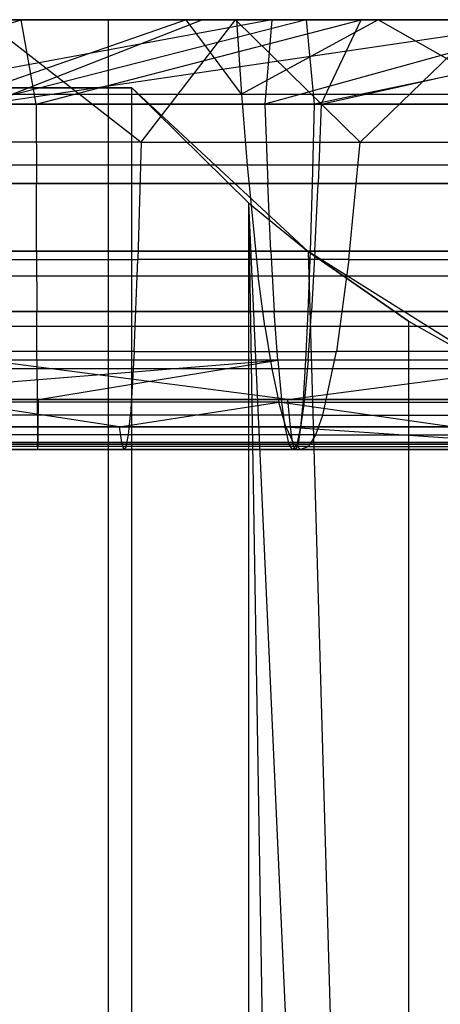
# Model space of a CAD drawing. Extents: x 0.1 to 12.1, y -6 to 6.
# Tile 166 of 181: x 10.066 to 10.261, y 0.474 to 0.932. Entities that reach past the tile are written whole.
import ezdxf

# ---------------------------------------------------------------- set-up
doc = ezdxf.new("R2010")
doc.units = 0
doc.header["$LTSCALE"] = 2.54
doc.layers.get('0').update_dxf_attribs({"linetype": 'CONTINUOUS'})

# ---------------------------------------------------------------- blocks, each defined once
blk = doc.blocks.new('DROPS_COLOR_C_STL')
at = {"color": 0}
for p, q in [((10.10693, 0.93168, 16.07844), (9.77674, 0.93168, 15.79797)), ((10.10693, 0.93168, 16.07844), (9.77674, 0.93168, 15.79797)), ((10.10693, 0.93168, 24.93795), (9.77674, 0.93168, 25.21842)), ((10.10693, 0.93168, 24.93795), (9.77674, 0.93168, 25.21842)), ((10.06631, 0.93168, 20.00143), (9.90769, 0.93168, 19.9976)), ((10.06631, 0.93168, 20.00143), (9.90769, 0.93168, 19.9976)), ((9.94083, 0.89239, 19.96038), (10.06631, 0.93168, 20.00143)), ((9.94083, 0.89239, 19.96038), (10.06631, 0.93168, 20.00143)), ((10.18283, 0.93168, 19.10537), (9.97001, 0.89239, 19.14355)), ((10.18283, 0.93168, 19.10537), (9.97001, 0.89239, 19.14355)), ((10.19889, 0.93168, 21.80019), (10.00784, 0.93168, 21.80101)), ((10.19889, 0.93168, 21.80019), (10.00784, 0.93168, 21.80101)), ((10.14301, 0.93168, 17.3054), (10.04332, 0.89698, 17.34017)), ((10.14301, 0.93168, 17.3054), (10.04332, 0.89698, 17.34017)), ((10.04341, 0.93168, 19.10681), (10.18283, 0.93168, 19.10537)), ((10.04341, 0.93168, 19.10681), (10.18283, 0.93168, 19.10537)), ((10.19889, 0.93168, 21.80019), (10.04531, 0.89239, 21.76283)), ((10.19889, 0.93168, 21.80019), (10.04531, 0.89239, 21.76283)), ((10.04727, 0.93168, 20.90693), (10.15063, 0.93168, 20.9065)), ((10.04727, 0.93168, 20.90693), (10.15063, 0.93168, 20.9065)), ((10.16604, 0.93168, 18.19961), (10.04899, 0.93168, 18.2012)), ((10.04899, 0.93168, 18.2012), (10.1221, 0.87479, 18.14265)), ((10.04899, 0.93168, 18.2012), (10.1221, 0.87479, 18.14265)), ((10.16604, 0.93168, 18.19961), (10.04899, 0.93168, 18.2012)), ((10.31797, 0.93168, 20.90115), (10.05033, 0.89239, 20.94547)), ((10.31797, 0.93168, 20.90115), (10.05033, 0.89239, 20.94547)), ((10.15063, 0.93168, 20.9065), (10.05033, 0.89239, 20.94547)), ((10.15063, 0.93168, 20.9065), (10.05033, 0.89239, 20.94547)), ((10.05356, 0.93168, 17.30676), (10.14301, 0.93168, 17.3054)), ((10.05356, 0.93168, 17.30676), (10.14301, 0.93168, 17.3054)), ((10.22447, 0.93168, 19.99888), (10.06631, 0.93168, 20.00143)), ((10.07331, 0.89239, 19.96293), (10.06631, 0.93168, 20.00143)), ((10.22447, 0.93168, 19.99888), (10.06631, 0.93168, 20.00143)), ((10.07331, 0.89239, 19.96293), (10.06631, 0.93168, 20.00143)), ((10.07331, 0.89239, 19.96293), (10.22447, 0.93168, 19.99888)), ((10.07331, 0.89239, 19.96293), (10.22447, 0.93168, 19.99888)), ((10.41602, 0.93168, 16.382), (10.10693, 0.93168, 16.07844)), ((10.10693, -0.86832, 16.07844), (10.10693, 0.93168, 16.07844)), ((10.41602, 0.93168, 16.382), (10.10693, 0.93168, 16.07844)), ((10.10693, -0.86832, 16.07844), (10.10693, 0.93168, 16.07844)), ((10.10693, -0.86832, 24.93795), (10.10693, 0.93168, 24.93795)), ((10.41602, 0.93168, 24.63439), (10.10693, 0.93168, 24.93795)), ((10.10693, -0.86832, 24.93795), (10.10693, 0.93168, 24.93795)), ((10.41602, 0.93168, 24.63439), (10.10693, 0.93168, 24.93795)), ((10.1221, 0.87479, 18.14265), (10.16604, 0.93168, 18.19961)), ((10.1221, 0.87479, 18.14265), (10.16604, 0.93168, 18.19961)), ((10.14301, 0.93168, 17.3054), (10.16644, 0.93168, 17.30399)), ((10.16875, 0.89698, 17.33756), (10.14301, 0.93168, 17.3054)), ((10.14301, 0.93168, 17.3054), (10.16644, 0.93168, 17.30399)), ((10.16875, 0.89698, 17.33756), (10.14301, 0.93168, 17.3054)), ((10.15063, 0.93168, 20.9065), (10.31797, 0.93168, 20.90115)), ((10.15063, 0.93168, 20.9065), (10.31797, 0.93168, 20.90115)), ((10.2827, 0.93168, 18.19169), (10.16604, 0.93168, 18.19961)), ((10.22389, 0.87479, 18.13804), (10.16604, 0.93168, 18.19961)), ((10.2827, 0.93168, 18.19169), (10.16604, 0.93168, 18.19961)), ((10.22389, 0.87479, 18.13804), (10.16604, 0.93168, 18.19961)), ((10.16644, 0.93168, 17.30399), (10.23233, 0.93168, 17.29767)), ((10.16644, 0.93168, 17.30399), (10.23233, 0.93168, 17.29767)), ((10.16644, 0.93168, 17.30399), (10.16875, 0.89698, 17.33756)), ((10.16644, 0.93168, 17.30399), (10.16875, 0.89698, 17.33756)), ((10.23233, 0.93168, 17.29767), (10.16875, 0.89698, 17.33756)), ((10.23233, 0.93168, 17.29767), (10.16875, 0.89698, 17.33756)), ((10.32163, 0.93168, 19.09755), (10.17958, 0.89239, 19.14402)), ((10.32163, 0.93168, 19.09755), (10.17958, 0.89239, 19.14402)), ((10.18283, 0.93168, 19.10537), (10.17958, 0.89239, 19.14402)), ((10.18283, 0.93168, 19.10537), (10.17958, 0.89239, 19.14402)), ((10.18283, 0.93168, 19.10537), (10.32163, 0.93168, 19.09755)), ((10.18283, 0.93168, 19.10537), (10.32163, 0.93168, 19.09755)), ((10.39034, 0.93168, 21.793), (10.19889, 0.93168, 21.80019)), ((10.19889, 0.93168, 21.80019), (10.20264, 0.89239, 21.76158)), ((10.39034, 0.93168, 21.793), (10.19889, 0.93168, 21.80019)), ((10.19889, 0.93168, 21.80019), (10.20264, 0.89239, 21.76158)), ((10.39034, 0.93168, 21.793), (10.20264, 0.89239, 21.76158)), ((10.39034, 0.93168, 21.793), (10.20264, 0.89239, 21.76158)), ((10.20581, 0.89239, 19.96097), (10.38211, 0.93168, 19.98997)), ((10.20581, 0.89239, 19.96097), (10.38211, 0.93168, 19.98997)), ((10.20581, 0.89239, 19.96097), (10.22447, 0.93168, 19.99888)), ((10.20581, 0.89239, 19.96097), (10.22447, 0.93168, 19.99888)), ((10.22389, 0.87479, 18.13804), (10.2827, 0.93168, 18.19169)), ((10.22389, 0.87479, 18.13804), (10.2827, 0.93168, 18.19169)), ((10.38211, 0.93168, 19.98997), (10.22447, 0.93168, 19.99888)), ((10.38211, 0.93168, 19.98997), (10.22447, 0.93168, 19.99888)), ((10.23233, 0.93168, 17.29767), (10.2978, 0.93168, 17.28791)), ((10.29316, 0.89698, 17.32284), (10.23233, 0.93168, 17.29767)), ((10.23233, 0.93168, 17.29767), (10.2978, 0.93168, 17.28791)), ((10.29316, 0.89698, 17.32284), (10.23233, 0.93168, 17.29767)), ((9.21212, 0.9, 32.52113), (10.11769, 0.9, 32.52113)), ((9.21212, 0.9, 32.52113), (10.11769, 0.9, 32.52113)), ((10.11769, 0.9, 28.09677), (9.88945, 0.9, 27.89805)), ((10.11769, 0.9, 28.09677), (9.88945, 0.9, 27.89805)), ((10.11769, 0.9, 32.52113), (10.11769, 0.9, 28.09677)), ((10.11769, -0.9, 28.09677), (10.11769, 0.9, 28.09677)), ((10.11769, 0.9, 28.09677), (10.17219, 0.84638, 28.14732)), ((10.11769, -0.9, 28.09677), (10.11769, 0.9, 28.09677)), ((10.19981, 0.82387, 32.52113), (10.11769, 0.9, 32.52113)), ((10.19981, 0.82387, 28.17342), (10.11769, 0.9, 32.52113)), ((10.19981, 0.82387, 32.52113), (10.11769, 0.9, 32.52113)), ((10.19981, 0.82387, 28.17342), (10.11769, 0.9, 32.52113)), ((10.17219, 0.84638, 28.14732), (10.11769, 0.9, 32.52113)), ((10.17219, 0.84638, 28.14732), (10.11769, 0.9, 32.52113)), ((10.11769, 0.9, 28.09677), (10.17219, 0.84638, 28.14732)), ((10.11769, 0.9, 32.52113), (10.11769, 0.9, 28.09677)), ((10.04332, 0.89698, 17.34017), (10.16875, 0.89698, 17.33756)), ((10.04332, 0.89698, 17.34017), (10.16875, 0.89698, 17.33756)), ((10.16875, 0.89698, 17.33756), (10.29316, 0.89698, 17.32284)), ((10.16875, 0.89698, 17.33756), (10.29316, 0.89698, 17.32284)), ((10.16875, 0.89698, 17.33756), (10.17133, 0.86409, 17.37505)), ((10.16875, 0.89698, 17.33756), (10.17133, 0.86409, 17.37505)), ((10.07331, 0.89239, 19.96293), (9.94083, 0.89239, 19.96038)), ((10.07331, 0.89239, 19.96293), (9.94083, 0.89239, 19.96038)), ((10.17958, 0.89239, 19.14402), (9.97001, 0.89239, 19.14355)), ((10.17958, 0.89239, 19.14402), (9.97001, 0.89239, 19.14355)), ((10.20264, 0.89239, 21.76158), (10.04531, 0.89239, 21.76283)), ((10.20264, 0.89239, 21.76158), (10.04531, 0.89239, 21.76283)), ((10.05033, 0.89239, 20.94547), (10.31986, 0.89239, 20.93963)), ((10.05033, 0.89239, 20.94547), (10.31986, 0.89239, 20.93963)), ((10.20581, 0.89239, 19.96097), (10.07331, 0.89239, 19.96293)), ((10.07331, 0.89239, 19.96293), (10.07339, 0.85555, 19.91934)), ((10.20581, 0.89239, 19.96097), (10.07331, 0.89239, 19.96293)), ((10.07331, 0.89239, 19.96293), (10.07339, 0.85555, 19.91934)), ((10.38724, 0.89239, 19.13033), (10.17958, 0.89239, 19.14402)), ((10.17958, 0.89239, 19.14402), (10.18098, 0.85555, 19.18759)), ((10.17958, 0.89239, 19.14402), (10.18098, 0.85555, 19.18759)), ((10.38724, 0.89239, 19.13033), (10.17958, 0.89239, 19.14402)), ((10.20264, 0.89239, 21.76158), (10.20171, 0.85555, 21.718)), ((10.20264, 0.89239, 21.76158), (10.20171, 0.85555, 21.718)), ((10.35988, 0.89239, 21.756), (10.20264, 0.89239, 21.76158)), ((10.35988, 0.89239, 21.756), (10.20264, 0.89239, 21.76158)), ((10.20581, 0.89239, 19.96097), (10.20441, 0.85555, 19.9174)), ((10.20581, 0.89239, 19.96097), (10.20441, 0.85555, 19.9174)), ((10.33724, 0.89239, 19.95455), (10.20581, 0.89239, 19.96097)), ((10.33724, 0.89239, 19.95455), (10.20581, 0.89239, 19.96097)), ((10.1221, 0.87479, 18.14265), (10.02022, 0.87479, 18.14229)), ((10.1221, 0.87479, 18.14265), (10.02022, 0.87479, 18.14229)), ((10.1221, 0.87479, 18.14265), (10.1206, 0.82019, 18.06741)), ((10.1221, 0.87479, 18.14265), (10.1206, 0.82019, 18.06741)), ((10.1221, 0.87479, 18.14265), (10.22389, 0.87479, 18.13804)), ((10.1221, 0.87479, 18.14265), (10.22389, 0.87479, 18.13804)), ((10.21872, 0.82019, 18.06297), (10.22389, 0.87479, 18.13804)), ((10.21872, 0.82019, 18.06297), (10.22389, 0.87479, 18.13804)), ((10.22389, 0.87479, 18.13804), (10.32519, 0.87479, 18.12853)), ((10.22389, 0.87479, 18.13804), (10.32519, 0.87479, 18.12853)), ((10.17133, 0.86409, 17.37505), (10.04224, 0.86409, 17.37774)), ((10.17133, 0.86409, 17.37505), (10.04224, 0.86409, 17.37774)), ((10.29938, 0.86409, 17.3599), (10.17133, 0.86409, 17.37505)), ((10.17133, 0.86409, 17.37505), (10.17652, 0.81235, 17.45034)), ((10.17133, 0.86409, 17.37505), (10.17652, 0.81235, 17.45034)), ((10.29938, 0.86409, 17.3599), (10.17133, 0.86409, 17.37505)), ((9.94239, 0.85555, 19.91681), (10.07339, 0.85555, 19.91934)), ((9.94239, 0.85555, 19.91681), (10.07339, 0.85555, 19.91934)), ((9.96845, 0.85555, 19.18711), (10.18098, 0.85555, 19.18759)), ((9.96845, 0.85555, 19.18711), (10.18098, 0.85555, 19.18759)), ((10.20171, 0.85555, 21.718), (10.04558, 0.85555, 21.71924)), ((10.20171, 0.85555, 21.718), (10.04558, 0.85555, 21.71924)), ((10.32199, 0.85555, 20.98317), (10.05006, 0.85555, 20.98907)), ((10.32199, 0.85555, 20.98317), (10.05006, 0.85555, 20.98907)), ((10.07347, 0.82396, 19.87395), (10.07339, 0.85555, 19.91934)), ((10.07339, 0.85555, 19.91934), (10.20441, 0.85555, 19.9174)), ((10.07347, 0.82396, 19.87395), (10.07339, 0.85555, 19.91934)), ((10.07339, 0.85555, 19.91934), (10.20441, 0.85555, 19.9174)), ((10.18098, 0.85555, 19.18759), (10.39157, 0.85555, 19.17371)), ((10.18243, 0.82396, 19.23295), (10.18098, 0.85555, 19.18759)), ((10.18098, 0.85555, 19.18759), (10.39157, 0.85555, 19.17371)), ((10.18243, 0.82396, 19.23295), (10.18098, 0.85555, 19.18759)), ((10.20171, 0.85555, 21.718), (10.20074, 0.82396, 21.67263)), ((10.20171, 0.85555, 21.718), (10.20074, 0.82396, 21.67263)), ((10.35775, 0.85555, 21.71247), (10.20171, 0.85555, 21.718)), ((10.35775, 0.85555, 21.71247), (10.20171, 0.85555, 21.718)), ((10.20295, 0.82396, 19.87204), (10.20441, 0.85555, 19.9174)), ((10.20295, 0.82396, 19.87204), (10.20441, 0.85555, 19.9174)), ((10.20441, 0.85555, 19.9174), (10.33438, 0.85555, 19.91105)), ((10.20441, 0.85555, 19.9174), (10.33438, 0.85555, 19.91105)), ((10.17219, 0.84638, 28.14732), (10.19981, 0.82387, 28.17342)), ((10.24644, -0.79149, 28.21825), (10.17219, 0.84638, 28.14732)), ((10.19981, -0.82387, 28.17342), (10.17219, 0.84638, 28.14732)), ((10.24644, -0.79149, 28.21825), (10.17219, 0.84638, 28.14732)), ((10.19981, -0.82387, 28.17342), (10.17219, 0.84638, 28.14732)), ((10.17219, -0.84638, 28.14732), (10.17219, 0.84638, 28.14732)), ((10.17219, -0.84638, 28.14732), (10.17219, 0.84638, 28.14732)), ((10.17219, 0.84638, 28.14732), (10.19981, 0.82387, 28.17342)), ((10.07347, 0.82396, 19.87395), (9.94401, 0.82396, 19.87146)), ((10.07347, 0.82396, 19.87395), (9.94401, 0.82396, 19.87146)), ((10.18243, 0.82396, 19.23295), (9.96683, 0.82396, 19.23246)), ((10.18243, 0.82396, 19.23295), (9.96683, 0.82396, 19.23246)), ((10.02239, 0.82019, 18.06706), (10.1206, 0.82019, 18.06741)), ((10.02239, 0.82019, 18.06706), (10.1206, 0.82019, 18.06741)), ((10.20074, 0.82396, 21.67263), (10.04586, 0.82396, 21.67386)), ((10.20074, 0.82396, 21.67263), (10.04586, 0.82396, 21.67386)), ((10.04979, 0.82396, 21.03445), (10.32421, 0.82396, 21.02849)), ((10.04979, 0.82396, 21.03445), (10.32421, 0.82396, 21.02849)), ((10.20295, 0.82396, 19.87204), (10.07347, 0.82396, 19.87395)), ((10.07347, 0.82396, 19.87395), (10.07356, 0.796, 19.82451)), ((10.20295, 0.82396, 19.87204), (10.07347, 0.82396, 19.87395)), ((10.07347, 0.82396, 19.87395), (10.07356, 0.796, 19.82451)), ((10.11892, 0.77731, 17.98328), (10.1206, 0.82019, 18.06741)), ((10.11892, 0.77731, 17.98328), (10.1206, 0.82019, 18.06741)), ((10.21872, 0.82019, 18.06297), (10.1206, 0.82019, 18.06741)), ((10.21872, 0.82019, 18.06297), (10.1206, 0.82019, 18.06741)), ((10.39608, 0.82396, 19.21887), (10.18243, 0.82396, 19.23295)), ((10.18243, 0.82396, 19.23295), (10.18402, 0.796, 19.28237)), ((10.18243, 0.82396, 19.23295), (10.18402, 0.796, 19.28237)), ((10.39608, 0.82396, 19.21887), (10.18243, 0.82396, 19.23295)), ((10.20074, 0.82396, 21.67263), (10.19968, 0.796, 21.62319)), ((10.20074, 0.82396, 21.67263), (10.19968, 0.796, 21.62319)), ((10.19981, 0.82387, 28.17342), (10.24644, -0.79149, 28.21825)), ((10.19981, 0.82387, 28.17342), (10.24644, -0.79149, 28.21825)), ((10.19981, 0.82387, 28.17342), (10.24647, 0.79147, 28.21828)), ((10.29464, 0.76432, 32.52113), (10.19981, 0.82387, 32.52113)), ((10.19981, 0.82387, 32.52113), (10.19981, 0.82387, 28.17342)), ((10.29464, 0.76432, 28.26562), (10.19981, 0.82387, 32.52113)), ((10.29464, 0.76432, 32.52113), (10.19981, 0.82387, 32.52113)), ((10.29464, 0.76432, 28.26562), (10.19981, 0.82387, 32.52113)), ((10.24647, 0.79147, 28.21828), (10.19981, 0.82387, 32.52113)), ((10.24647, 0.79147, 28.21828), (10.19981, 0.82387, 32.52113)), ((10.19981, 0.82387, 28.17342), (10.24647, 0.79147, 28.21828)), ((10.19981, 0.82387, 32.52113), (10.19981, 0.82387, 28.17342)), ((10.35552, 0.82396, 21.66714), (10.20074, 0.82396, 21.67263)), ((10.35552, 0.82396, 21.66714), (10.20074, 0.82396, 21.67263)), ((10.20295, 0.82396, 19.87204), (10.20137, 0.796, 19.82262)), ((10.20295, 0.82396, 19.87204), (10.20137, 0.796, 19.82262)), ((10.3314, 0.82396, 19.86577), (10.20295, 0.82396, 19.87204)), ((10.3314, 0.82396, 19.86577), (10.20295, 0.82396, 19.87204)), ((10.21872, 0.82019, 18.06297), (10.21293, 0.77731, 17.97903)), ((10.21872, 0.82019, 18.06297), (10.21293, 0.77731, 17.97903)), ((10.21872, 0.82019, 18.06297), (10.31637, 0.82019, 18.05381)), ((10.21872, 0.82019, 18.06297), (10.31637, 0.82019, 18.05381)), ((10.17652, 0.81235, 17.45034), (10.04007, 0.81235, 17.45318)), ((10.17652, 0.81235, 17.45034), (10.04007, 0.81235, 17.45318)), ((10.17957, 0.78908, 17.49465), (10.17652, 0.81235, 17.45034)), ((10.31187, 0.81235, 17.43433), (10.17652, 0.81235, 17.45034)), ((10.17957, 0.78908, 17.49465), (10.17652, 0.81235, 17.45034)), ((10.31187, 0.81235, 17.43433), (10.17652, 0.81235, 17.45034)), ((9.94577, 0.796, 19.82204), (10.07356, 0.796, 19.82451)), ((9.94577, 0.796, 19.82204), (10.07356, 0.796, 19.82451)), ((9.96507, 0.796, 19.28188), (10.18402, 0.796, 19.28237)), ((9.96507, 0.796, 19.28188), (10.18402, 0.796, 19.28237)), ((10.19968, 0.796, 21.62319), (10.04616, 0.796, 21.62441)), ((10.19968, 0.796, 21.62319), (10.04616, 0.796, 21.62441)), ((10.32664, 0.796, 21.07788), (10.04948, 0.796, 21.08389)), ((10.32664, 0.796, 21.07788), (10.04948, 0.796, 21.08389)), ((10.07365, 0.7733, 19.7738), (10.07356, 0.796, 19.82451)), ((10.07356, 0.796, 19.82451), (10.20137, 0.796, 19.82262)), ((10.07365, 0.7733, 19.7738), (10.07356, 0.796, 19.82451)), ((10.07356, 0.796, 19.82451), (10.20137, 0.796, 19.82262)), ((10.18402, 0.796, 19.28237), (10.40098, 0.796, 19.26807)), ((10.18565, 0.7733, 19.33305), (10.18402, 0.796, 19.28237)), ((10.18402, 0.796, 19.28237), (10.40098, 0.796, 19.26807)), ((10.18565, 0.7733, 19.33305), (10.18402, 0.796, 19.28237)), ((10.19968, 0.796, 21.62319), (10.19859, 0.7733, 21.5725)), ((10.19968, 0.796, 21.62319), (10.19859, 0.7733, 21.5725)), ((10.3531, 0.796, 21.61775), (10.19968, 0.796, 21.62319)), ((10.3531, 0.796, 21.61775), (10.19968, 0.796, 21.62319)), ((10.19974, 0.7733, 19.77194), (10.20137, 0.796, 19.82262)), ((10.19974, 0.7733, 19.77194), (10.20137, 0.796, 19.82262)), ((10.20137, 0.796, 19.82262), (10.32815, 0.796, 19.81643)), ((10.20137, 0.796, 19.82262), (10.32815, 0.796, 19.81643)), ((10.03879, 0.78908, 17.49758), (10.17957, 0.78908, 17.49465)), ((10.03879, 0.78908, 17.49758), (10.17957, 0.78908, 17.49465)), ((10.17957, 0.78908, 17.49465), (10.31921, 0.78908, 17.47813)), ((10.17957, 0.78908, 17.49465), (10.31921, 0.78908, 17.47813)), ((10.17957, 0.78908, 17.49465), (10.18281, 0.76925, 17.54163)), ((10.17957, 0.78908, 17.49465), (10.18281, 0.76925, 17.54163)), ((10.24647, 0.79147, 28.21828), (10.24644, -0.79149, 28.21825)), ((10.24647, 0.79147, 28.21828), (10.24644, -0.79149, 28.21825)), ((10.24647, 0.79147, 28.21828), (10.29464, 0.76432, 28.26562)), ((10.24647, 0.79147, 28.21828), (10.29464, 0.76432, 28.26562)), ((10.11892, 0.77731, 17.98328), (10.02481, 0.77731, 17.98295)), ((10.11892, 0.77731, 17.98328), (10.02481, 0.77731, 17.98295)), ((10.11892, 0.77731, 17.98328), (10.11709, 0.74781, 17.89197)), ((10.11892, 0.77731, 17.98328), (10.11709, 0.74781, 17.89197)), ((10.11892, 0.77731, 17.98328), (10.21293, 0.77731, 17.97903)), ((10.11892, 0.77731, 17.98328), (10.21293, 0.77731, 17.97903)), ((10.20666, 0.74781, 17.88793), (10.21293, 0.77731, 17.97903)), ((10.20666, 0.74781, 17.88793), (10.21293, 0.77731, 17.97903)), ((10.3065, 0.77731, 17.97024), (10.21293, 0.77731, 17.97903)), ((10.3065, 0.77731, 17.97024), (10.21293, 0.77731, 17.97903)), ((10.07365, 0.7733, 19.7738), (9.94758, 0.7733, 19.77137)), ((10.07365, 0.7733, 19.7738), (9.94758, 0.7733, 19.77137)), ((9.96135, 0.75511, 19.38605), (10.18565, 0.7733, 19.33305)), ((9.96135, 0.75511, 19.38605), (10.18565, 0.7733, 19.33305)), ((10.18565, 0.7733, 19.33305), (9.96326, 0.7733, 19.33255)), ((10.18565, 0.7733, 19.33305), (9.96326, 0.7733, 19.33255)), ((10.19859, 0.7733, 21.5725), (10.04647, 0.7733, 21.5737)), ((10.19859, 0.7733, 21.5725), (10.04647, 0.7733, 21.5737)), ((10.19033, 0.75511, 21.18702), (10.04917, 0.7733, 21.1346)), ((10.19033, 0.75511, 21.18702), (10.04917, 0.7733, 21.1346)), ((10.32912, 0.7733, 21.12852), (10.04917, 0.7733, 21.1346)), ((10.32912, 0.7733, 21.12852), (10.04917, 0.7733, 21.1346)), ((10.19974, 0.7733, 19.77194), (10.07365, 0.7733, 19.7738)), ((10.07365, 0.7733, 19.7738), (10.07375, 0.75511, 19.72026)), ((10.19974, 0.7733, 19.77194), (10.07365, 0.7733, 19.7738)), ((10.07365, 0.7733, 19.7738), (10.07375, 0.75511, 19.72026)), ((10.07435, 0.75511, 19.38823), (10.18565, 0.7733, 19.33305)), ((10.07435, 0.75511, 19.38823), (10.18565, 0.7733, 19.33305)), ((10.40602, 0.7733, 19.31852), (10.18565, 0.7733, 19.33305)), ((10.18565, 0.7733, 19.33305), (10.18736, 0.75511, 19.38656)), ((10.18565, 0.7733, 19.33305), (10.18736, 0.75511, 19.38656)), ((10.40602, 0.7733, 19.31852), (10.18565, 0.7733, 19.33305)), ((10.19033, 0.75511, 21.18702), (10.32912, 0.7733, 21.12852)), ((10.19033, 0.75511, 21.18702), (10.32912, 0.7733, 21.12852)), ((10.19859, 0.7733, 21.5725), (10.19744, 0.75511, 21.51897)), ((10.19859, 0.7733, 21.5725), (10.19744, 0.75511, 21.51897)), ((10.19974, 0.7733, 19.77194), (10.19802, 0.75511, 19.71843)), ((10.19974, 0.7733, 19.77194), (10.19802, 0.75511, 19.71843)), ((10.35062, 0.7733, 21.56711), (10.19859, 0.7733, 21.5725)), ((10.35062, 0.7733, 21.56711), (10.19859, 0.7733, 21.5725)), ((10.32482, 0.7733, 19.76583), (10.19974, 0.7733, 19.77194)), ((10.32482, 0.7733, 19.76583), (10.19974, 0.7733, 19.77194)), ((10.18281, 0.76925, 17.54163), (10.03743, 0.76925, 17.54466)), ((10.18281, 0.76925, 17.54163), (10.03743, 0.76925, 17.54466)), ((10.32701, 0.76925, 17.52457), (10.18281, 0.76925, 17.54163)), ((10.18281, 0.76925, 17.54163), (10.18606, 0.75385, 17.58891)), ((10.18281, 0.76925, 17.54163), (10.18606, 0.75385, 17.58891)), ((10.32701, 0.76925, 17.52457), (10.18281, 0.76925, 17.54163)), ((9.94949, 0.75511, 19.71787), (10.07375, 0.75511, 19.72026)), ((9.94949, 0.75511, 19.71787), (10.07375, 0.75511, 19.72026)), ((9.96135, 0.75511, 19.38605), (10.07435, 0.75511, 19.38823)), ((9.96135, 0.75511, 19.38605), (10.07435, 0.75511, 19.38823)), ((10.11208, 0.74232, 17.64137), (10.03607, 0.75385, 17.59204)), ((10.11208, 0.74232, 17.64137), (10.03607, 0.75385, 17.59204)), ((10.18606, 0.75385, 17.58891), (10.03607, 0.75385, 17.59204)), ((10.18606, 0.75385, 17.58891), (10.03607, 0.75385, 17.59204)), ((10.19744, 0.75511, 21.51897), (10.0468, 0.75511, 21.52017)), ((10.19744, 0.75511, 21.51897), (10.0468, 0.75511, 21.52017)), ((10.19033, 0.75511, 21.18702), (10.04884, 0.75511, 21.18814)), ((10.19033, 0.75511, 21.18702), (10.04884, 0.75511, 21.18814)), ((10.07375, 0.75511, 19.72026), (10.07385, 0.74218, 19.66598)), ((10.07375, 0.75511, 19.72026), (10.19802, 0.75511, 19.71843)), ((10.07375, 0.75511, 19.72026), (10.07385, 0.74218, 19.66598)), ((10.07375, 0.75511, 19.72026), (10.19802, 0.75511, 19.71843)), ((10.07425, 0.74218, 19.44252), (10.07435, 0.75511, 19.38823)), ((10.07425, 0.74218, 19.44252), (10.07435, 0.75511, 19.38823)), ((10.07435, 0.75511, 19.38823), (10.18736, 0.75511, 19.38656)), ((10.07435, 0.75511, 19.38823), (10.18736, 0.75511, 19.38656)), ((10.11208, 0.74232, 17.64137), (10.18606, 0.75385, 17.58891)), ((10.11208, 0.74232, 17.64137), (10.18606, 0.75385, 17.58891)), ((10.18606, 0.75385, 17.58891), (10.33485, 0.75385, 17.57131)), ((10.18944, 0.74232, 17.63787), (10.18606, 0.75385, 17.58891)), ((10.18944, 0.74232, 17.63787), (10.18606, 0.75385, 17.58891)), ((10.26642, 0.74232, 17.63064), (10.18606, 0.75385, 17.58891)), ((10.26642, 0.74232, 17.63064), (10.18606, 0.75385, 17.58891)), ((10.18606, 0.75385, 17.58891), (10.33485, 0.75385, 17.57131)), ((10.18736, 0.75511, 19.38656), (10.41133, 0.75511, 19.3718)), ((10.18911, 0.74218, 19.44082), (10.18736, 0.75511, 19.38656)), ((10.18736, 0.75511, 19.38656), (10.41133, 0.75511, 19.3718)), ((10.18911, 0.74218, 19.44082), (10.18736, 0.75511, 19.38656)), ((10.1915, 0.74218, 21.24129), (10.19033, 0.75511, 21.18702)), ((10.33174, 0.75511, 21.182), (10.19033, 0.75511, 21.18702)), ((10.1915, 0.74218, 21.24129), (10.19033, 0.75511, 21.18702)), ((10.33174, 0.75511, 21.182), (10.19033, 0.75511, 21.18702)), ((10.19744, 0.75511, 21.51897), (10.19628, 0.74218, 21.4647)), ((10.19744, 0.75511, 21.51897), (10.19628, 0.74218, 21.4647)), ((10.19802, 0.75511, 19.71843), (10.19628, 0.74218, 19.66417)), ((10.19802, 0.75511, 19.71843), (10.19628, 0.74218, 19.66417)), ((10.348, 0.75511, 21.51363), (10.19744, 0.75511, 21.51897)), ((10.348, 0.75511, 21.51363), (10.19744, 0.75511, 21.51897)), ((10.19802, 0.75511, 19.71843), (10.3213, 0.75511, 19.71241)), ((10.19802, 0.75511, 19.71843), (10.3213, 0.75511, 19.71241)), ((10.11709, 0.74781, 17.89197), (10.02744, 0.74781, 17.89166)), ((10.11709, 0.74781, 17.89197), (10.02744, 0.74781, 17.89166)), ((10.11614, 0.73854, 17.84428), (10.11709, 0.74781, 17.89197)), ((10.11614, 0.73854, 17.84428), (10.11709, 0.74781, 17.89197)), ((10.20666, 0.74781, 17.88793), (10.11709, 0.74781, 17.89197)), ((10.20666, 0.74781, 17.88793), (10.11709, 0.74781, 17.89197)), ((10.20338, 0.73854, 17.84034), (10.20666, 0.74781, 17.88793)), ((10.20338, 0.73854, 17.84034), (10.20666, 0.74781, 17.88793)), ((10.20666, 0.74781, 17.88793), (10.2958, 0.74781, 17.87956)), ((10.20666, 0.74781, 17.88793), (10.2958, 0.74781, 17.87956)), ((10.07385, 0.74218, 19.66598), (9.95143, 0.74218, 19.66362)), ((10.07385, 0.74218, 19.66598), (9.95143, 0.74218, 19.66362)), ((10.07425, 0.74218, 19.44252), (9.95941, 0.74218, 19.4403)), ((10.07425, 0.74218, 19.44252), (9.95941, 0.74218, 19.4403)), ((10.11208, 0.74232, 17.64137), (10.03466, 0.74232, 17.64109)), ((10.11208, 0.74232, 17.64137), (10.03466, 0.74232, 17.64109)), ((10.19628, 0.74218, 21.4647), (10.04714, 0.74218, 21.46588)), ((10.19628, 0.74218, 21.4647), (10.04714, 0.74218, 21.46588)), ((10.1915, 0.74218, 21.24129), (10.04851, 0.74218, 21.24242)), ((10.1915, 0.74218, 21.24129), (10.04851, 0.74218, 21.24242)), ((10.19628, 0.74218, 19.66417), (10.07385, 0.74218, 19.66598)), ((10.07385, 0.74218, 19.66598), (10.07395, 0.7343, 19.61023)), ((10.19628, 0.74218, 19.66417), (10.07385, 0.74218, 19.66598)), ((10.07385, 0.74218, 19.66598), (10.07395, 0.7343, 19.61023)), ((10.07415, 0.7343, 19.49826), (10.07425, 0.74218, 19.44252)), ((10.07415, 0.7343, 19.49826), (10.07425, 0.74218, 19.44252)), ((10.18911, 0.74218, 19.44082), (10.07425, 0.74218, 19.44252)), ((10.18911, 0.74218, 19.44082), (10.07425, 0.74218, 19.44252)), ((10.11306, 0.73506, 17.6903), (10.11208, 0.74232, 17.64137)), ((10.18944, 0.74232, 17.63787), (10.11208, 0.74232, 17.64137)), ((10.11306, 0.73506, 17.6903), (10.11208, 0.74232, 17.64137)), ((10.18944, 0.74232, 17.63787), (10.11208, 0.74232, 17.64137)), ((10.1909, 0.7343, 19.49653), (10.18911, 0.74218, 19.44082)), ((10.1909, 0.7343, 19.49653), (10.18911, 0.74218, 19.44082)), ((10.30671, 0.7343, 19.49088), (10.18911, 0.74218, 19.44082)), ((10.30671, 0.7343, 19.49088), (10.18911, 0.74218, 19.44082)), ((10.41672, 0.74218, 19.42582), (10.18911, 0.74218, 19.44082)), ((10.41672, 0.74218, 19.42582), (10.18911, 0.74218, 19.44082)), ((10.26642, 0.74232, 17.63064), (10.18944, 0.74232, 17.63787)), ((10.18944, 0.74232, 17.63787), (10.1928, 0.73506, 17.68669)), ((10.18944, 0.74232, 17.63787), (10.1928, 0.73506, 17.68669)), ((10.26642, 0.74232, 17.63064), (10.18944, 0.74232, 17.63787)), ((10.19269, 0.7343, 21.29702), (10.1915, 0.74218, 21.24129)), ((10.3344, 0.74218, 21.23622), (10.1915, 0.74218, 21.24129)), ((10.19269, 0.7343, 21.29702), (10.1915, 0.74218, 21.24129)), ((10.3344, 0.74218, 21.23622), (10.1915, 0.74218, 21.24129)), ((10.19628, 0.74218, 19.66417), (10.19449, 0.7343, 19.60846)), ((10.19628, 0.74218, 19.66417), (10.19449, 0.7343, 19.60846)), ((10.19628, 0.74218, 21.4647), (10.19509, 0.7343, 21.40897)), ((10.19628, 0.74218, 21.4647), (10.19509, 0.7343, 21.40897)), ((10.34534, 0.74218, 21.45941), (10.19628, 0.74218, 21.4647)), ((10.34534, 0.74218, 21.45941), (10.19628, 0.74218, 21.4647)), ((10.31773, 0.74218, 19.65824), (10.19628, 0.74218, 19.66417)), ((10.31773, 0.74218, 19.65824), (10.19628, 0.74218, 19.66417)), ((10.11614, 0.73854, 17.84428), (10.02881, 0.73854, 17.84398)), ((10.11614, 0.73854, 17.84428), (10.02881, 0.73854, 17.84398)), ((10.11517, 0.73314, 17.7957), (10.11614, 0.73854, 17.84428)), ((10.11517, 0.73314, 17.7957), (10.11614, 0.73854, 17.84428)), ((10.20338, 0.73854, 17.84034), (10.11614, 0.73854, 17.84428)), ((10.20338, 0.73854, 17.84034), (10.11614, 0.73854, 17.84428)), ((10.20004, 0.73314, 17.79186), (10.20338, 0.73854, 17.84034)), ((10.20004, 0.73314, 17.79186), (10.20338, 0.73854, 17.84034)), ((10.20338, 0.73854, 17.84034), (10.29021, 0.73854, 17.83219)), ((10.20338, 0.73854, 17.84034), (10.29021, 0.73854, 17.83219)), ((9.95342, 0.7343, 19.60791), (10.07395, 0.7343, 19.61023)), ((9.95342, 0.7343, 19.60791), (10.07395, 0.7343, 19.61023)), ((9.95742, 0.7343, 19.49601), (10.07415, 0.7343, 19.49826)), ((9.95742, 0.7343, 19.49601), (10.07415, 0.7343, 19.49826)), ((10.11517, 0.73314, 17.7957), (10.03021, 0.73314, 17.7954)), ((10.11517, 0.73314, 17.7957), (10.03021, 0.73314, 17.7954)), ((10.11306, 0.73506, 17.6903), (10.03325, 0.73506, 17.69001)), ((10.11306, 0.73506, 17.6903), (10.03325, 0.73506, 17.69001)), ((10.19509, 0.7343, 21.40897), (10.04748, 0.7343, 21.41014)), ((10.19509, 0.7343, 21.40897), (10.04748, 0.7343, 21.41014)), ((10.19269, 0.7343, 21.29702), (10.04817, 0.7343, 21.29816)), ((10.19269, 0.7343, 21.29702), (10.04817, 0.7343, 21.29816)), ((10.07405, 0.73168, 19.55424), (10.07395, 0.7343, 19.61023)), ((10.07395, 0.7343, 19.61023), (10.19449, 0.7343, 19.60846)), ((10.07405, 0.73168, 19.55424), (10.07395, 0.7343, 19.61023)), ((10.07395, 0.7343, 19.61023), (10.19449, 0.7343, 19.60846)), ((10.07405, 0.73168, 19.55424), (10.07415, 0.7343, 19.49826)), ((10.07405, 0.73168, 19.55424), (10.07415, 0.7343, 19.49826)), ((10.07415, 0.7343, 19.49826), (10.1909, 0.7343, 19.49653)), ((10.07415, 0.7343, 19.49826), (10.1909, 0.7343, 19.49653)), ((10.11405, 0.73184, 17.73987), (10.11306, 0.73506, 17.6903)), ((10.1928, 0.73506, 17.68669), (10.11306, 0.73506, 17.6903)), ((10.11405, 0.73184, 17.73987), (10.11306, 0.73506, 17.6903)), ((10.1928, 0.73506, 17.68669), (10.11306, 0.73506, 17.6903)), ((10.11517, 0.73314, 17.7957), (10.11405, 0.73184, 17.73987)), ((10.11517, 0.73314, 17.7957), (10.11405, 0.73184, 17.73987)), ((10.20004, 0.73314, 17.79186), (10.11517, 0.73314, 17.7957)), ((10.20004, 0.73314, 17.79186), (10.11517, 0.73314, 17.7957)), ((10.1909, 0.7343, 19.49653), (10.30671, 0.7343, 19.49088)), ((10.19269, 0.73168, 19.55249), (10.1909, 0.7343, 19.49653)), ((10.1909, 0.7343, 19.49653), (10.30671, 0.7343, 19.49088)), ((10.19269, 0.73168, 19.55249), (10.1909, 0.7343, 19.49653)), ((10.19389, 0.73168, 21.35299), (10.19269, 0.7343, 21.29702)), ((10.33713, 0.7343, 21.29189), (10.19269, 0.7343, 21.29702)), ((10.19389, 0.73168, 21.35299), (10.19269, 0.7343, 21.29702)), ((10.33713, 0.7343, 21.29189), (10.19269, 0.7343, 21.29702)), ((10.19269, 0.73168, 19.55249), (10.19449, 0.7343, 19.60846)), ((10.19269, 0.73168, 19.55249), (10.19449, 0.7343, 19.60846)), ((10.27215, 0.73506, 17.67924), (10.1928, 0.73506, 17.68669)), ((10.1928, 0.73506, 17.68669), (10.19621, 0.73184, 17.73616)), ((10.27215, 0.73506, 17.67924), (10.1928, 0.73506, 17.68669)), ((10.1928, 0.73506, 17.68669), (10.19621, 0.73184, 17.73616)), ((10.19509, 0.7343, 21.40897), (10.19389, 0.73168, 21.35299)), ((10.19509, 0.7343, 21.40897), (10.19389, 0.73168, 21.35299)), ((10.19449, 0.7343, 19.60846), (10.31407, 0.7343, 19.60262)), ((10.19449, 0.7343, 19.60846), (10.31407, 0.7343, 19.60262)), ((10.34261, 0.7343, 21.40374), (10.19509, 0.7343, 21.40897)), ((10.34261, 0.7343, 21.40374), (10.19509, 0.7343, 21.40897)), ((10.20004, 0.73314, 17.79186), (10.19621, 0.73184, 17.73616)), ((10.20004, 0.73314, 17.79186), (10.19621, 0.73184, 17.73616)), ((10.20004, 0.73314, 17.79186), (10.28451, 0.73314, 17.78393)), ((10.20004, 0.73314, 17.79186), (10.28451, 0.73314, 17.78393)), ((10.07405, 0.73168, 19.55424), (9.95542, 0.73168, 19.55196)), ((10.07405, 0.73168, 19.55424), (9.95542, 0.73168, 19.55196)), ((10.11405, 0.73184, 17.73987), (10.03182, 0.73184, 17.73959)), ((10.11405, 0.73184, 17.73987), (10.03182, 0.73184, 17.73959)), ((10.19389, 0.73168, 21.35299), (10.04782, 0.73168, 21.35415)), ((10.19389, 0.73168, 21.35299), (10.04782, 0.73168, 21.35415)), ((10.19269, 0.73168, 19.55249), (10.07405, 0.73168, 19.55424)), ((10.19269, 0.73168, 19.55249), (10.07405, 0.73168, 19.55424)), ((10.19621, 0.73184, 17.73616), (10.11405, 0.73184, 17.73987)), ((10.19621, 0.73184, 17.73616), (10.11405, 0.73184, 17.73987)), ((10.31039, 0.73168, 19.54675), (10.19269, 0.73168, 19.55249)), ((10.31039, 0.73168, 19.54675), (10.19269, 0.73168, 19.55249)), ((10.33987, 0.73168, 21.34782), (10.19389, 0.73168, 21.35299)), ((10.33987, 0.73168, 21.34782), (10.19389, 0.73168, 21.35299)), ((10.27797, 0.73184, 17.72849), (10.19621, 0.73184, 17.73616)), ((10.27797, 0.73184, 17.72849), (10.19621, 0.73184, 17.73616))]:
    blk.add_line(p, q, dxfattribs=at)

msp = doc.modelspace()

# ---------------------------------------------------------------- block references
at = {"color": 0}
msp.add_blockref('DROPS_COLOR_C_STL', (0, 0), dxfattribs=at)

doc.saveas('drawing.dxf')
